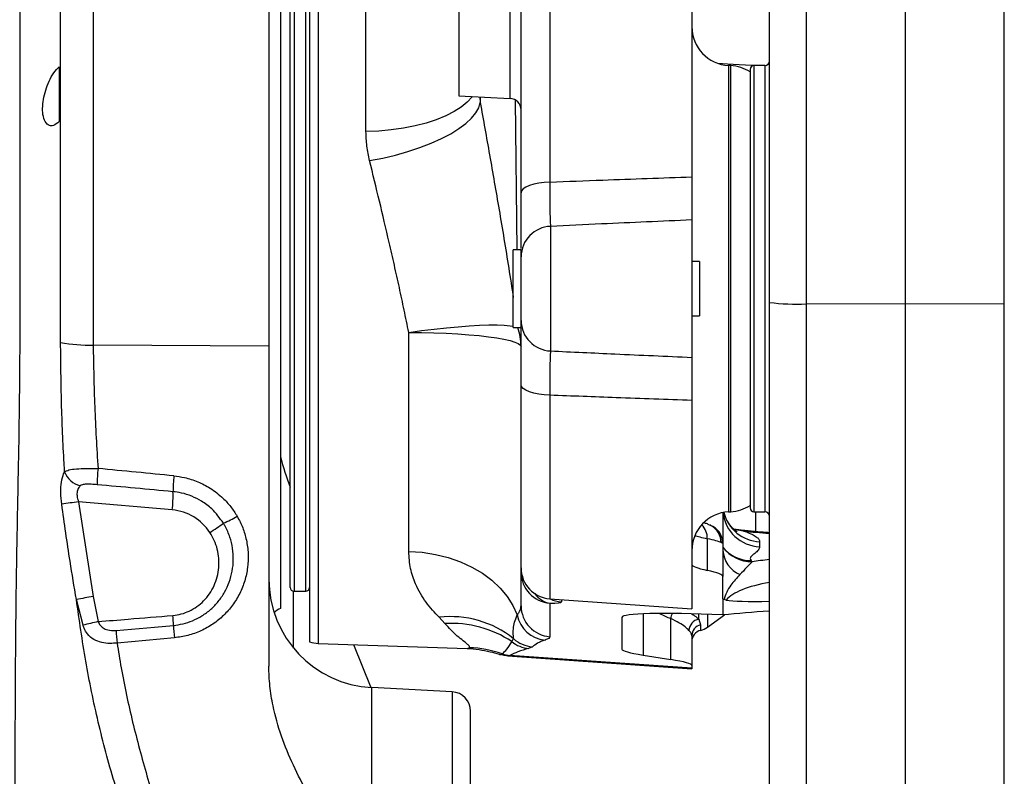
# Model space of a CAD drawing. Extents: x 0 to 8410, y 0 to 5940.
# Tile 170 of 210: x 6805 to 7058, y 4276 to 4471. Entities that reach past the tile are written whole.
import ezdxf

# ---------------------------------------------------------------- set-up
doc = ezdxf.new("R2010")
doc.units = 0
doc.header["$LTSCALE"] = 10
doc.layers.get('0').update_dxf_attribs({"linetype": 'CONTINUOUS'})
doc.styles.add('SLDTEXTSTYLE0', font='TXT', dxfattribs={"width": 0.605})
doc.dimstyles.new('SLDDIMSTYLE1', dxfattribs={"dimtxt": 50, "dimasz": 50, "dimexe": 0, "dimexo": 0.0625, "dimgap": 12.5, "dimtad": 1, "dimdec": 1, "dimrnd": 1e-09, "dimzin": 12, "dimtxsty": 'SLDTEXTSTYLE0', "dimsah": 1, "dimcen": 0.09, "dimazin": 3, "dimtfac": 1, "dimtofl": 0, "dimtmove": 0, "dimatfit": 3, "dimtolj": 1, "dimtzin": 12})

# ---------------------------------------------------------------- blocks, each defined once
blk = doc.blocks.new('_D_7')
at = {"color": 7, "linetype": 'CONTINUOUS'}
for p, q in [((7266.78, 4418.5), (7266.78, 2774.61)), ((7032.78, 2981.17), (7032.78, 2774.61)), ((7032.78, 2789.61), (7266.78, 2789.61)), ((7266.78, 2789.61), (7764.68, 2789.61))]:
    blk.add_line(p, q, dxfattribs=at)
for points in [[(7032.78, 2789.61), (7082.78, 2782.11), (7082.78, 2797.11)], [(7266.78, 2789.61), (7216.78, 2797.11), (7216.78, 2782.11)]]:
    blk.add_solid(points, dxfattribs=at)
at = {"color": 7, "linetype": 'CONTINUOUS', "char_height": 50, "attachment_point": 1, "style": 'SLDTEXTSTYLE0'}
for s, insert in [('234', (7493.71, 2930.8)), ('(3x M10)', (7493.71, 2854.06))]:
    blk.add_mtext(s, dxfattribs=dict(at, insert=insert))

msp = doc.modelspace()

# ---------------------------------------------------------------- linework, layer by layer
at = {"color": 7, "linetype": 'CONTINUOUS'}
for p, q in [((6868.78, 4509.15), (6868.78, 4386.51)), ((7032.78, 4506.35), (7032.78, 4397.37)), ((6997.78, 4397.8), (6997.78, 4495.03)), ((6879.28, 4492.38), (6879.28, 4401.35)), ((6871.78, 4483.77), (6871.78, 4401.35)), ((6977.78, 4483.85), (6977.78, 4430.18)), ((6874.28, 4401.35), (6874.28, 4478.35)), ((6917.78, 4473.61), (6917.78, 4451.09)), ((6933.78, 4426.08), (6933.78, 4473.32)), ((6987.8, 4458.85), (6987.25, 4458.88)), ((6992.78, 4457.85), (6992.78, 4358.93)), ((6996.58, 4458.85), (6993.78, 4458.85)), ((6917.78, 4451.09), (6930.93, 4450.4)), ((6977.78, 4419.07), (6977.78, 4383.64)), ((6933.78, 4411.35), (6931.78, 4411.35)), ((6931.78, 4391.35), (6931.78, 4411.35)), ((6933.78, 4391.35), (6933.78, 4411.35)), ((6979.78, 4408.35), (6977.78, 4408.35)), ((6979.78, 4408.35), (6979.78, 4394.35)), ((6871.78, 4401.35), (6871.78, 4318.94)), ((6874.28, 4324.35), (6874.28, 4401.35)), ((6879.28, 4401.35), (6879.28, 4310.32)), ((6997.78, 3001.6), (6997.78, 4397.8)), ((7032.78, 4397.37), (7032.78, 3001.17)), ((6977.78, 4394.35), (6979.78, 4394.35)), ((6931.78, 4391.35), (6933.78, 4391.35)), ((6868.78, 4386.51), (6868.78, 4304.03)), ((6933.78, 4329.39), (6933.78, 4376.62)), ((6977.78, 4372.53), (6977.78, 4318.85)), ((6992.78, 4358.93), (6992.78, 4344.85)), ((6985.78, 4343.64), (6985.78, 4335.7)), ((6987.25, 4343.83), (6987.8, 4343.86)), ((6993.78, 4343.85), (6996.58, 4343.85)), ((6994.28, 4338.61), (6994.28, 4343.85)), ((6982.64, 4340.35), (6982.63, 4340.35)), ((6997.78, 4338.44), (6997.76, 4338.44)), ((6985.78, 4335.7), (6985.34, 4335.88)), ((6985.78, 4335.7), (6985.78, 4327.18)), ((6933.78, 4328.24), (6933.78, 4329.39)), ((6933.78, 4319.61), (6933.78, 4328.24)), ((6985.78, 4321.37), (6985.78, 4327.18)), ((6875.28, 4323.35), (6878.28, 4323.35)), ((6941.22, 4321.41), (6977.78, 4318.85)), ((6985.78, 4321.37), (6985.78, 4317.25)), ((6986.07, 4321.2), (6985.78, 4321.37)), ((6986.65, 4321.08), (6986.07, 4321.2)), ((6997.68, 4318.24), (6997.78, 4318.25)), ((6959.78, 4316.63), (6959.78, 4308.39)), ((6981.78, 4314.08), (6986.23, 4317.29)), ((6977.78, 4311.85), (6977.78, 4304.24)), ((6881.5, 4309.93), (6919.87, 4308.59)), ((6890.58, 4309.61), (6895.05, 4298.52)), ((6928.11, 4307.15), (6928.15, 4307.13)), ((6930.37, 4306.74), (6930.33, 4306.74)), ((6930.33, 4306.67), (6977.78, 4303.35)), ((6965.2, 4306.9), (6972.35, 4305.74)), ((6977.78, 4304.24), (6977.78, 4303.56)), ((6977.78, 4303.56), (6977.78, 4303.35)), ((6916.04, 4297.42), (6895.31, 4298.51)), ((6920.78, 4246.06), (6920.78, 4292.43))]:
    msp.add_line(p, q, dxfattribs=at)
at = {"color": 8, "linetype": 'CONTINUOUS'}
for p, q in [((7007.25, 4505.02), (7007.25, 4397.42)), ((7058.3, 4397.42), (7058.3, 4505.02)), ((6881.5, 4492.78), (6881.5, 4309.93)), ((6893.82, 4441.85), (6893.82, 4493.21)), ((6941.22, 4481.3), (6941.22, 4428.82)), ((6875.28, 4479.35), (6875.28, 4401.35)), ((6878.28, 4323.35), (6878.28, 4479.35)), ((6930.93, 4450.4), (6930.93, 4474.3)), ((6987.25, 4458.88), (6987.25, 4343.83)), ((6987.8, 4343.86), (6987.8, 4458.85)), ((6993.78, 4458.85), (6993.78, 4358.18)), ((6996.58, 4458.85), (6996.58, 4358.18)), ((6923.12, 4450.81), (6923.24, 4449.3)), ((6923.25, 4450.8), (6923.24, 4449.3)), ((6932.75, 4411.35), (6932.36, 4449.89)), ((6941.36, 4417.41), (6941.36, 4385.3)), ((6875.28, 4401.35), (6875.28, 4323.35)), ((7032.78, 4397.37), (7007.25, 4397.42)), ((7007.25, 4397.42), (7007.25, 3001.22)), ((7058.3, 4397.42), (7032.78, 4397.37)), ((7058.3, 3001.22), (7058.3, 4397.42)), ((6904.82, 4333.63), (6904.82, 4390.08)), ((6868.78, 4386.51), (6823.52, 4386.81)), ((6941.22, 4373.88), (6941.22, 4321.41)), ((6993.78, 4358.18), (6993.78, 4343.85)), ((6996.58, 4358.18), (6996.58, 4343.85)), ((6843.91, 4344.3), (6819.72, 4346.42)), ((6819.72, 4346.42), (6823.51, 4322.02)), ((6991.13, 4338.87), (6988.66, 4339.31)), ((6981.78, 4328.73), (6981.78, 4336.9)), ((6995.25, 4336.13), (6995.25, 4334.84)), ((6997.78, 4338.29), (6997.68, 4338.3)), ((6933.78, 4328.24), (6933.86, 4328.24)), ((6875.14, 4308.7), (6875.14, 4323.36)), ((6820.91, 4314.62), (6819.2, 4321.22)), ((6823.51, 4322.02), (6824.8, 4315.53)), ((6944.22, 4321.2), (6944.22, 4320.61)), ((6941.22, 4320.28), (6941.22, 4311.64)), ((6914.16, 4315.01), (6912.64, 4316.64)), ((6965.2, 4317.56), (6965.2, 4306.9)), ((6972.35, 4305.74), (6972.35, 4316.32)), ((6979.55, 4316.18), (6979.55, 4317.49)), ((6979.55, 4316.18), (6980.05, 4314.72)), ((6981.78, 4317.41), (6981.78, 4314.08)), ((6980.05, 4314.72), (6980.05, 4313.28)), ((6844.45, 4311.36), (6829.66, 4310.01)), ((6931.41, 4310.36), (6931.85, 4311.14)), ((6919.87, 4308.64), (6920.44, 4308.8)), ((6936.7, 4309.03), (6935.73, 4308.61)), ((6928.92, 4307.23), (6928.93, 4307.24)), ((6930.9, 4306.82), (6930.37, 4306.74)), ((6930.92, 4306.83), (6930.9, 4306.82)), ((6977.78, 4303.56), (6930.92, 4306.83)), ((6895.31, 4245.28), (6895.31, 4298.51)), ((6916.04, 4297.42), (6916.04, 4245.42))]:
    msp.add_line(p, q, dxfattribs=at)
at = {"color": 8, "linetype": 'CONTINUOUS', "flags": 128}
for points in [[(6921.25, 4450.91), (6921.17, 4450.8), (6919.93, 4449.45), (6918.37, 4448.17), (6916.51, 4446.98), (6914.36, 4445.88), (6911.94, 4444.9), (6909.3, 4444.03), (6906.46, 4443.3), (6903.46, 4442.71), (6900.32, 4442.27), (6897.1, 4441.98), (6893.82, 4441.85)], [(6894.76, 4434.36), (6898.12, 4435.01), (6901.43, 4435.8), (6904.63, 4436.7), (6907.69, 4437.72), (6910.58, 4438.83), (6913.24, 4440.03), (6915.64, 4441.29), (6917.76, 4442.6), (6919.57, 4443.95), (6921.03, 4445.31), (6922.14, 4446.67), (6922.88, 4448), (6923.24, 4449.3)], [(6941.22, 4428.82), (6939.74, 4428.74), (6938.33, 4428.56), (6937.05, 4428.3), (6935.93, 4427.96), (6935.01, 4427.55), (6934.33, 4427.09), (6933.92, 4426.59), (6933.78, 4426.08)], [(6904.82, 4390.08), (6908.13, 4390.53), (6911.38, 4390.93), (6914.54, 4391.27), (6917.57, 4391.55), (6920.42, 4391.76), (6923.06, 4391.91), (6925.46, 4391.99), (6927.59, 4392), (6929.42, 4391.94), (6930.93, 4391.81), (6931.78, 4391.68)], [(6904.82, 4390.08), (6908.1, 4390.04), (6911.32, 4389.96), (6914.46, 4389.84), (6917.46, 4389.68), (6920.3, 4389.47), (6922.94, 4389.24), (6925.36, 4388.96), (6927.51, 4388.66), (6929.37, 4388.33), (6930.93, 4387.97), (6932.17, 4387.6), (6933.06, 4387.21), (6933.6, 4386.82), (6933.78, 4386.41)], [(6941.22, 4373.88), (6939.74, 4373.97), (6938.33, 4374.14), (6937.05, 4374.41), (6935.93, 4374.75), (6935.01, 4375.16), (6934.33, 4375.62), (6933.92, 4376.11), (6933.78, 4376.62)], [(6991.4, 4338.99), (6991.38, 4338.99), (6991.13, 4338.87)], [(6997.76, 4338.44), (6997.76, 4338.44), (6997.68, 4338.3)], [(6904.82, 4333.63), (6908.29, 4333.4), (6911.7, 4332.86), (6914.99, 4332.05), (6918.14, 4330.96), (6921.1, 4329.6), (6923.82, 4328.01), (6926.27, 4326.19), (6928.42, 4324.18), (6930.23, 4322), (6931.69, 4319.68), (6932.78, 4317.25)], [(6829.41, 4313.27), (6839.35, 4314.14), (6844.2, 4314.56)]]:
    msp.add_lwpolyline(points, dxfattribs=at)
at = {"color": 7, "linetype": 'CONTINUOUS'}
for centre, radius, start, end in [((6987.78, 4468.86), 10, 180, 267), ((6987.28, 4448.86), 10, 56.633, 87), ((6993.78, 4457.85), 1, 90, 180), ((6996.58, 4460.05), 1.2, 270, 360), ((6930.78, 4447.41), 3, 0, 87), ((6987.78, 4333.84), 10, 93, 180), ((6987.28, 4353.84), 10, 273, 303.367), ((6993.78, 4344.85), 1, 180, 270), ((6996.58, 4342.65), 1.2, 0, 90), ((6980.78, 4335.7), 5, 0.0108, 69.6607), ((6980.4, 4335.9), 4.94, 359.7782, 61.5529), ((6941.78, 4329.39), 8, 180, 266), ((6896.78, 4326.47), 28, 180, 267), ((6875.28, 4324.35), 1, 180, 270), ((6878.28, 4324.35), 1, 270, 360), ((6873.78, 4314.35), 5, 113.5782, 136.4524), ((6980.78, 4310.37), 3, 103.9081, 180), ((6978.85, 4318.13), 5, 283.9081, 305.8377), ((6881.78, 4317.92), 8, 251.79, 268), ((6915.78, 4292.43), 5, 0, 87)]:
    msp.add_arc(centre, radius, start, end, dxfattribs=at)
at = {"color": 8, "linetype": 'CONTINUOUS'}
for centre, radius, start, end in [((6941.68, 4409.51), 7.91, 92.3649, 179.4345), ((7004.97, 4458.9), 61.53, 263.2876, 272.1281), ((6941.68, 4393.2), 7.91, 180.5648, 267.6358), ((6919.06, 4386.38), 14.71, 0.1207, 19.7466), ((6822.68, 4428.89), 42.09, 259.6647, 271.146), ((6821.51, 4356.1), 5.71, 200.1197, 256.765), ((6869.16, 4350.24), 44.64, 173.8906, 179.2511), ((6893.75, 4347.88), 49.68, 173.9655, 178.6809), ((6811.49, 4347.87), 32.61, 353.7253, 2.0236), ((6851.11, 4120.99), 227.6, 97.9255, 99.0189), ((6842.77, 4331.39), 12.96, 33.3182, 84.9657), ((6995.63, 4344.69), 9.86, 186.0955, 267.8355), ((6995.67, 4346.06), 9.94, 193.8026, 267.5774), ((6845.88, 4367.78), 29.1, 292.62, 300.4455), ((6817.36, 4394.3), 66.53, 303.0043, 306.6407), ((6976.81, 4337.01), 4.96, 358.6976, 44.9356), ((6993.05, 4340.64), 9.39, 219.1755, 270.0806), ((6993.28, 4340.35), 9.39, 216.9776, 270.0514), ((6993.12, 4334.38), 7.35, 183.3789, 246.45), ((6941.77, 4328.25), 7.99, 180.0541, 266.0667), ((6853.58, 4147.77), 176.82, 99.7898, 101.2108), ((6942.12, 4326.01), 5.8, 214.239, 261.0567), ((6944.77, 4328.59), 8.01, 243.8214, 266.0144), ((6941.77, 4319.62), 7.99, 180.0541, 266.0667), ((6781.56, 4311.92), 62.7, 2.4118, 4.7601), ((6915.65, 4290.87), 25.94, 51.3563, 96.6655), ((6940.65, 4318.77), 8.01, 190.9457, 265.0524), ((6976.06, 4315.9), 3.74, 152.1606, 173.4611), ((6980.15, 4313.12), 3.11, 101.1318, 177.384), ((6863.97, 4140.63), 179.23, 102.6229, 103.9007), ((6899.21, 4316.99), 69.9, 183.0512, 185.7363), ((6914.46, 4318.39), 70.36, 183.1184, 185.7333), ((6915.87, 4287.04), 28.03, 56.3187, 93.4891), ((6980.74, 4311.84), 2.96, 103.3122, 179.6759), ((6937.29, 4317.02), 8.01, 227.2028, 265.7145), ((6919.26, 4278.81), 30.02, 71.2226, 87.7423), ((6936.38, 4316.45), 7.86, 230.7515, 265.221), ((6931.51, 4314.77), 7.97, 251.0379, 265.6304), ((6931.52, 4314.77), 7.96, 251.0374, 265.6554)]:
    msp.add_arc(centre, radius, start, end, dxfattribs=at)
for centre, major_axis, ratio, start_param, end_param in [((7037.78, 4464.57), (60, 3.43), 0.075661, 3.612106, 3.959158), ((6687.46, 4357.33), (356.59, -29.95), 0.027703, 1.117581, 1.177853), ((6687.72, 4357.97), (356.19, -30.58), 0.013865, 1.117529, 1.177801), ((7000.04, 4349.42), (45, -2.63), 0.249594, 4.527812, 4.67463), ((7027.78, 4335.52), (50, -2.89), 0.064609, 3.324924, 3.548041), ((6935.78, 4337.79), (50, -2.36), 0.06468, 0.135315, 0.405773), ((6980.25, 4325.22), (15, -0.45), 0.792412, 0.541933, 0.570732), ((7016.09, 4322.73), (36, -2.11), 0.249594, 2.119097, 2.271411), ((7015.78, 4316.91), (29.99, -2.19), 0.311941, 2.237048, 2.923031), ((6931.22, 4321.52), (13, -0.91), 0.064642, 5.594574, 6.287734), ((6986.79, 4401.81), (-8.03, 89.23), 0.699229, 2.734648, 2.781855)]:
    msp.add_ellipse(centre, major_axis=major_axis, ratio=ratio, start_param=start_param, end_param=end_param, dxfattribs=at)
at = {"color": 7, "linetype": 'CONTINUOUS'}
for centre, major_axis, ratio, start_param, end_param in [((6948.78, 4383.7), (18.62, 83.63), 0.930275, 2.080427, 2.17867), ((7027.78, 4326.79), (50, -3.5), 0.064508, 3.146113, 3.548829), ((6935.78, 4330.67), (50, -3.5), 0.064508, 0.00452, 0.407236), ((7015.78, 4323.58), (30, 2.1), 0.064508, 3.378385, 4.064368), ((6999.78, 4313.84), (40, -2.8), 0.064508, 1.932888, 3.146113), ((6999.78, 4315.8), (40, 2.8), 0.064508, 1.618636, 1.923847), ((6989.78, 4306.3), (30, -2.1), 0.064508, 3.146113, 3.756978), ((6947.78, 4306.34), (30, -2.1), 0.064508, 0.00452, 0.615385)]:
    msp.add_ellipse(centre, major_axis=major_axis, ratio=ratio, start_param=start_param, end_param=end_param, dxfattribs=at)
at = {"color": 8, "linetype": 'CONTINUOUS'}
for points, knots in [([(6823.49, 4512.28), (6823.49, 4511.46), (6823.49, 4509.83), (6823.49, 4506.42), (6823.49, 4502.32), (6823.49, 4497.45), (6823.49, 4491.91), (6823.5, 4485.73), (6823.5, 4478.99), (6823.49, 4471.63), (6823.49, 4463.78), (6823.49, 4455.51), (6823.49, 4446.91), (6823.49, 4437.89), (6823.49, 4428.38), (6823.49, 4418.42), (6823.49, 4408.04), (6823.5, 4397.45), (6823.51, 4390.37), (6823.52, 4386.81)], [0, 0, 0, 0, 0.057704, 0.114527, 0.171748, 0.22939, 0.288003, 0.344817, 0.402032, 0.459704, 0.518323, 0.575144, 0.632362, 0.690001, 0.748611, 0.810132, 0.87216, 0.9358, 1, 1, 1, 1]), ([(6815.13, 4387.48), (6815.13, 4387.49), (6815.13, 4390.73), (6815.12, 4397.28), (6815.11, 4407.21), (6815.12, 4417.24), (6815.11, 4426.86), (6815.12, 4435.95), (6815.12, 4444.46), (6815.12, 4452.75), (6815.12, 4460.65), (6815.12, 4468.11), (6815.12, 4475.06), (6815.12, 4481.57), (6815.12, 4487.48), (6815.11, 4492.76), (6815.11, 4497.37), (6815.12, 4501.35), (6815.12, 4504.59), (6815.11, 4507.1), (6815.12, 4508.83), (6815.12, 4509.83), (6815.12, 4509.87), (6815.12, 4509.89)], [0, 0, 0, 0, 0.000184, 0.053178, 0.10664, 0.161538, 0.216924, 0.265927, 0.315273, 0.364982, 0.415528, 0.464479, 0.513771, 0.563594, 0.614144, 0.663145, 0.712488, 0.762226, 0.81278, 0.861781, 0.911124, 0.960863, 1, 1, 1, 1]), ([(6804.6, 4488.25), (6804.6, 4488.25), (6804.6, 4488.23), (6804.61, 4487.46), (6804.6, 4486.1), (6804.6, 4484.13), (6804.61, 4481.56), (6804.61, 4478.42), (6804.6, 4474.73), (6804.6, 4470.53), (6804.6, 4465.83), (6804.61, 4460.66), (6804.6, 4455.08), (6804.6, 4449.13), (6804.61, 4442.79), (6804.61, 4436.29), (6804.6, 4429.7), (6804.6, 4423.08), (6804.6, 4416.27), (6804.61, 4409.35), (6804.6, 4402.35), (6804.61, 4395.3), (6804.6, 4388.25), (6804.56, 4382.04), (6804.51, 4375.6), (6804.43, 4369.04), (6804.31, 4360.44), (6804.11, 4351.05), (6803.91, 4340.56), (6803.72, 4330), (6803.58, 4319.59), (6803.48, 4309.46), (6803.41, 4299.62), (6803.37, 4289.55), (6803.35, 4279.51), (6803.36, 4269.42), (6803.39, 4259.91), (6803.43, 4250.78), (6803.48, 4242.08), (6803.55, 4233.21), (6803.65, 4223.76), (6803.84, 4212.28), (6803.99, 4198.73), (6804.05, 4178.61), (6804.01, 4143.45), (6804.04, 4073.1), (6804.02, 3953.11), (6804.03, 3813.26), (6804.02, 3693.63), (6804.01, 3613.72), (6804.02, 3563.76), (6804.02, 3523.82), (6804.02, 3493.68), (6804.02, 3463.4), (6804.02, 3432.91), (6804.02, 3402.27), (6804.02, 3376.19), (6804.02, 3354.78), (6804.03, 3336.62), (6804.02, 3317.09), (6804.02, 3289.29), (6804.03, 3268.45), (6804.03, 3254.56)], [0, 0, 0, 0, 0.00411, 0.009739, 0.015246, 0.02079, 0.026374, 0.031999, 0.037506, 0.043052, 0.048635, 0.05426, 0.059782, 0.065342, 0.070942, 0.076583, 0.081797, 0.087043, 0.092323, 0.097637, 0.10294, 0.108282, 0.113678, 0.119136, 0.122854, 0.129127, 0.135452, 0.145071, 0.154735, 0.165313, 0.175891, 0.185227, 0.194571, 0.203693, 0.212835, 0.221281, 0.229751, 0.236729, 0.243707, 0.25075, 0.257793, 0.265851, 0.27739, 0.288933, 0.312019, 0.358192, 0.450537, 0.587684, 0.679479, 0.725376, 0.771273, 0.794222, 0.817185, 0.840223, 0.863297, 0.886649, 0.91004, 0.922848, 0.935663, 0.951741, 0.967821, 1, 1, 1, 1]), ([(6923.24, 4449.3), (6923.64, 4447.09), (6924.45, 4442.65), (6925.67, 4435.79), (6926.89, 4428.81), (6928.13, 4421.59), (6929.37, 4414.2), (6930.61, 4406.62), (6931.39, 4401.58), (6931.78, 4399.04)], [0, 0, 0, 0, 0.13794, 0.275876, 0.415956, 0.556035, 0.703612, 0.851192, 1, 1, 1, 1]), ([(6894.76, 4434.36), (6894.49, 4435.61), (6893.95, 4438.11), (6893.86, 4440.6), (6893.82, 4441.85)], [0, 0, 0, 0, 0.496519, 1, 1, 1, 1]), ([(6904.82, 4390.08), (6904.44, 4392), (6903.67, 4395.84), (6902.42, 4401.63), (6901.13, 4407.46), (6899.42, 4414.93), (6897.27, 4424.03), (6895.6, 4430.9), (6894.76, 4434.36)], [0, 0, 0, 0, 0.127422, 0.2553508, 0.3847969, 0.5147539, 0.7557478, 1, 1, 1, 1]), ([(6941.22, 4428.82), (6945.75, 4429), (6957.93, 4429.46), (6970.12, 4429.9), (6977.78, 4430.18)], [0, 0, 0, 0, 0.371688, 1, 1, 1, 1]), ([(6941.22, 4428.82), (6941.21, 4427.9), (6941.2, 4426.01), (6941.2, 4423.52), (6941.21, 4421.32), (6941.25, 4419.55), (6941.29, 4418.17), (6941.34, 4417.67), (6941.36, 4417.41)], [0, 0, 0, 0, 0.16511, 0.335139, 0.498912, 0.667467, 0.831353, 1, 1, 1, 1]), ([(6977.78, 4419.07), (6970.01, 4418.72), (6957.88, 4418.18), (6945.74, 4417.61), (6941.36, 4417.41)], [0, 0, 0, 0, 0.639333, 1, 1, 1, 1]), ([(6816.15, 4354.14), (6816.11, 4354.88), (6815.76, 4360.79), (6815.29, 4371.9), (6815.18, 4382.29), (6815.13, 4387.48)], [0, 0, 0, 0, 0.06666, 0.533164, 1, 1, 1, 1]), ([(6823.52, 4386.81), (6823.61, 4381.5), (6823.79, 4370.89), (6824.44, 4360.29), (6824.77, 4354.99)], [0, 0, 0, 0, 0.499727, 1, 1, 1, 1]), ([(6941.36, 4385.3), (6941.34, 4385.04), (6941.29, 4384.53), (6941.25, 4383.15), (6941.21, 4381.36), (6941.2, 4379.19), (6941.2, 4376.69), (6941.21, 4374.83), (6941.22, 4373.88)], [0, 0, 0, 0, 0.165845, 0.336619, 0.500101, 0.668336, 0.831783, 1, 1, 1, 1]), ([(6941.36, 4385.3), (6946.89, 4385.04), (6959.03, 4384.48), (6971.17, 4383.93), (6977.78, 4383.64)], [0, 0, 0, 0, 0.455995, 1, 1, 1, 1]), ([(6977.78, 4372.53), (6971.28, 4372.76), (6959.09, 4373.21), (6946.9, 4373.67), (6941.22, 4373.88)], [0, 0, 0, 0, 0.533347, 1, 1, 1, 1]), ([(6815.43, 4345.78), (6815.32, 4346.8), (6815.11, 4348.84), (6815.3, 4351.59), (6815.73, 4353.27), (6816.07, 4353.97), (6816.15, 4354.14)], [0, 0, 0, 0, 0.302918, 0.608708, 0.907199, 1, 1, 1, 1]), ([(6816.15, 4354.14), (6816.49, 4354.32), (6817.21, 4354.7), (6819.17, 4354.94), (6821.76, 4355.03), (6823.77, 4355), (6824.77, 4354.99)], [0, 0, 0, 0, 0.220996, 0.467817, 0.73435, 1, 1, 1, 1]), ([(6844.34, 4353.1), (6845.26, 4352.97), (6847.35, 4352.69), (6850.5, 4351.65), (6853.88, 4349.92), (6856.72, 4347.7), (6859.03, 4345.21), (6860.09, 4343.53), (6860.62, 4342.7)], [0, 0, 0, 0, 0.13834, 0.315557, 0.492765, 0.702959, 0.85148, 1, 1, 1, 1]), ([(6820.2, 4350.54), (6820.12, 4350.47), (6819.8, 4350.16), (6819.41, 4349.42), (6819.32, 4348.51), (6819.39, 4347.54), (6819.57, 4346.93), (6819.72, 4346.42)], [0, 0, 0, 0, 0.098076, 0.397294, 0.634969, 0.694174, 1, 1, 1, 1]), ([(6824.52, 4350.82), (6824.02, 4350.86), (6823.06, 4350.94), (6821.79, 4350.95), (6820.77, 4350.87), (6820.37, 4350.64), (6820.2, 4350.54)], [0, 0, 0, 0, 0.309324, 0.595816, 0.824843, 1, 1, 1, 1]), ([(6857.07, 4340.92), (6856.14, 4342.2), (6854.56, 4344.39), (6851.62, 4346.56), (6848.95, 4347.91), (6846.46, 4348.71), (6844.81, 4348.92), (6844.08, 4349.02)], [0, 0, 0, 0, 0.297275, 0.507625, 0.684727, 0.86183, 1, 1, 1, 1]), ([(6819.2, 4321.22), (6818.64, 4324.5), (6817.26, 4332.67), (6816.11, 4340.88), (6815.43, 4345.78)], [0, 0, 0, 0, 0.402313, 1, 1, 1, 1]), ([(6860.62, 4342.7), (6861.13, 4341.72), (6862.14, 4339.76), (6863.09, 4336.49), (6863.54, 4333.04), (6863.4, 4329.49), (6862.66, 4326.03), (6861.36, 4322.74), (6859.51, 4319.73), (6857.19, 4317.06), (6854.43, 4314.83), (6851.33, 4313.09), (6847.97, 4311.86), (6845.62, 4311.52), (6844.45, 4311.36)], [0, 0, 0, 0, 0.078507, 0.157013, 0.241604, 0.326191, 0.410281, 0.494373, 0.578437, 0.662499, 0.74686, 0.831221, 0.91561, 1, 1, 1, 1]), ([(6844.2, 4314.56), (6845.03, 4314.67), (6846.7, 4314.89), (6849.19, 4315.72), (6851.62, 4316.97), (6853.87, 4318.65), (6855.84, 4320.71), (6857.45, 4323.08), (6858.66, 4325.72), (6859.42, 4328.53), (6859.72, 4331.48), (6859.51, 4334.44), (6858.8, 4337.36), (6857.9, 4339.5), (6857.23, 4340.65), (6857.07, 4340.92)], [0, 0, 0, 0, 0.071448, 0.144576, 0.223626, 0.304912, 0.385005, 0.467327, 0.549134, 0.633237, 0.716552, 0.802232, 0.886307, 0.972826, 1, 1, 1, 1]), ([(6991.13, 4338.87), (6991.37, 4338.79), (6992.17, 4338.53), (6993.34, 4338.04), (6994.42, 4337.42), (6995.12, 4336.77), (6995.21, 4336.34), (6995.25, 4336.13)], [0, 0, 0, 0, 0.092946, 0.316559, 0.5462, 0.769822, 1, 1, 1, 1]), ([(6844.04, 4317.12), (6844.06, 4317.12), (6844.79, 4317.19), (6846.25, 4317.45), (6848.33, 4318.21), (6850.29, 4319.35), (6852.06, 4320.86), (6853.56, 4322.69), (6854.74, 4324.79), (6855.54, 4327.07), (6855.95, 4329.45), (6855.95, 4331.85), (6855.56, 4334.2), (6854.8, 4336.47), (6854, 4337.83), (6853.6, 4338.51)], [0, 0, 0, 0, 0.001976, 0.079448, 0.156928, 0.23854, 0.320176, 0.405089, 0.49002, 0.576017, 0.662029, 0.746757, 0.831487, 0.915752, 1, 1, 1, 1]), ([(6985.04, 4337.39), (6985.04, 4337.45), (6985.05, 4337.63), (6985.08, 4337.89), (6985.1, 4338.07)], [0, 0, 0, 0, 0.351238, 1, 1, 1, 1]), ([(6912.64, 4316.64), (6911.48, 4317.88), (6909.74, 4319.74), (6907.8, 4322.75), (6906.38, 4325.59), (6905.13, 4329.13), (6904.93, 4332.12), (6904.82, 4333.63)], [0, 0, 0, 0, 0.286582, 0.431784, 0.576957, 0.786598, 1, 1, 1, 1]), ([(6995.25, 4334.84), (6995.18, 4334.54), (6995.03, 4333.94), (6994.09, 4333.17), (6993.15, 4332.47), (6992.71, 4331.85), (6992.96, 4331.43), (6993.07, 4331.26)], [0, 0, 0, 0, 0.23933, 0.48453, 0.673554, 0.864879, 1, 1, 1, 1]), ([(6993.29, 4330.96), (6992.84, 4330.48), (6991.97, 4329.55), (6990.77, 4328.27), (6990.18, 4327.64)], [0, 0, 0, 0, 0.509186, 1, 1, 1, 1]), ([(6990.18, 4327.64), (6989.35, 4326.76), (6987.98, 4325.3), (6986.69, 4323.11), (6986.28, 4321.84), (6986.07, 4321.2)], [0, 0, 0, 0, 0.436267, 0.71706, 1, 1, 1, 1]), ([(6850, 3522.92), (6850.03, 3544.92), (6850.08, 3588.92), (6849.94, 3676.94), (6850.15, 3831.91), (6849.24, 4009.38), (6850.82, 4146.6), (6849.79, 4198.6), (6848.65, 4209.84), (6846.74, 4220.97), (6843.81, 4232.09), (6839.93, 4243.1), (6835.88, 4253.77), (6832.16, 4264.1), (6828.32, 4275.86), (6824.69, 4289.61), (6821.45, 4305.35), (6819.95, 4315.93), (6819.2, 4321.22)], [0, 0, 0, 0, 0.0823001, 0.1646004, 0.3292009, 0.6620054, 0.8284077, 0.8424517, 0.8565326, 0.8705972, 0.8846192, 0.8993402, 0.9140674, 0.9271118, 0.9401544, 0.9600927, 0.9800519, 1, 1, 1, 1]), ([(6932.78, 4317.25), (6932.93, 4317.44), (6933.22, 4317.83), (6933.53, 4318.41), (6933.74, 4319), (6933.76, 4319.41), (6933.78, 4319.61)], [0, 0, 0, 0, 0.249264, 0.498784, 0.74921, 1, 1, 1, 1]), ([(6824.8, 4315.53), (6827.39, 4315.75), (6833.8, 4316.28), (6840.21, 4316.81), (6844.04, 4317.12)], [0, 0, 0, 0, 0.4038171, 1, 1, 1, 1]), ([(6931.85, 4311.14), (6931.79, 4311.96), (6931.7, 4313.19), (6932.01, 4315.29), (6932.52, 4316.6), (6932.78, 4317.25)], [0, 0, 0, 0, 0.500469, 0.74982, 1, 1, 1, 1]), ([(6977.04, 4313.27), (6976.74, 4313.55), (6976.1, 4314.18), (6974.56, 4315.23), (6973.09, 4315.95), (6972.35, 4316.32)], [0, 0, 0, 0, 0.298911, 0.646318, 1, 1, 1, 1]), ([(6977.66, 4317.54), (6977.95, 4317.37), (6978.77, 4316.9), (6979.24, 4316.46), (6979.55, 4316.18)], [0, 0, 0, 0, 0.35227, 1, 1, 1, 1]), ([(6829.66, 4310.01), (6829.05, 4309.96), (6827.69, 4309.85), (6825.63, 4310.09), (6823.61, 4310.83), (6822.11, 4312.11), (6821.28, 4313.52), (6821, 4314.36), (6820.91, 4314.62)], [0, 0, 0, 0, 0.156471, 0.348451, 0.55243, 0.771218, 0.929445, 1, 1, 1, 1]), ([(6824.8, 4315.53), (6824.95, 4315.21), (6825.25, 4314.57), (6826.11, 4313.81), (6827.42, 4313.29), (6828.61, 4313.21), (6829.32, 4313.27), (6829.41, 4313.27)], [0, 0, 0, 0, 0.187785, 0.375389, 0.615346, 0.956745, 1, 1, 1, 1]), ([(6920.44, 4308.8), (6920.49, 4308.91), (6920.58, 4309.11), (6919.98, 4309.7), (6918.89, 4310.57), (6916.83, 4312.16), (6915.23, 4313.87), (6914.16, 4315.01)], [0, 0, 0, 0, 0.131996, 0.266779, 0.4485, 0.630431, 1, 1, 1, 1]), ([(6977.78, 4311.85), (6977.75, 4312.07), (6977.68, 4312.5), (6977.26, 4313.01), (6977.04, 4313.27)], [0, 0, 0, 0, 0.49686, 1, 1, 1, 1]), ([(6939.95, 4310.79), (6939.57, 4310.65), (6938.8, 4310.38), (6937.71, 4309.79), (6937.1, 4309.33), (6936.7, 4309.03)], [0, 0, 0, 0, 0.249526, 0.499385, 1, 1, 1, 1]), ([(6941.22, 4311.64), (6941.16, 4311.49), (6941.04, 4311.18), (6940.32, 4310.92), (6939.95, 4310.79)], [0, 0, 0, 0, 0.49817, 1, 1, 1, 1]), ([(6829.66, 4310.01), (6830.01, 4307.88), (6831.13, 4301.05), (6833.57, 4289.6), (6837.3, 4275.76), (6841.56, 4262.05), (6846.3, 4248.82), (6850.64, 4235.73), (6853.88, 4222.6), (6856.24, 4209.29), (6857.73, 4195.87), (6858.86, 4142.87), (6857.24, 4006.4), (6858.03, 3830.34), (6858.14, 3654.31), (6858.05, 3566.29), (6858.01, 3522.28)], [0, 0, 0, 0, 0.0081567, 0.0262164, 0.0442955, 0.0623897, 0.0804698, 0.09746, 0.1145113, 0.1315794, 0.1486224, 0.1656057, 0.3324841, 0.6662413, 0.8331208, 1, 1, 1, 1]), ([(6928.93, 4307.24), (6929.33, 4307.6), (6930.16, 4308.35), (6930.98, 4309.67), (6931.41, 4310.36)], [0, 0, 0, 0, 0.478491, 1, 1, 1, 1]), ([(6935.73, 4308.61), (6934.75, 4308.33), (6932.79, 4307.76), (6931.54, 4307.14), (6930.92, 4306.83)], [0, 0, 0, 0, 0.499558, 1, 1, 1, 1]), ([(6928.15, 4307.13), (6928.18, 4307.11), (6928.45, 4306.94), (6928.7, 4307.09), (6928.92, 4307.23)], [0, 0, 0, 0, 0.096792, 1, 1, 1, 1])]:
    msp.add_open_spline(points, degree=3, knots=knots, dxfattribs=at)
at = {"color": 7, "linetype": 'CONTINUOUS'}
for points, knots in [([(6814.78, 4444.41), (6814.27, 4444.01), (6813.25, 4443.21), (6811.88, 4443.38), (6810.9, 4444.59), (6810.45, 4446.59), (6810.49, 4448.92), (6810.91, 4451.35), (6811.67, 4453.78), (6812.75, 4456.08), (6813.85, 4457.69), (6814.54, 4458.34), (6814.78, 4458.56)], [0, 0, 0, 0, 0.122463, 0.245134, 0.36062, 0.462481, 0.553338, 0.6407, 0.731779, 0.831734, 0.94299, 1, 1, 1, 1]), ([(6814.78, 4458.56), (6814.78, 4456.28), (6814.78, 4451.7), (6814.78, 4446.85), (6814.78, 4444.41)], [0, 0, 0, 0, 0.498622, 1, 1, 1, 1]), ([(6977.78, 4430.18), (6977.78, 4429.26), (6977.78, 4427.4), (6977.78, 4424.93), (6977.78, 4422.75), (6977.78, 4421.08), (6977.78, 4419.82), (6977.78, 4419.32), (6977.78, 4419.07)], [0, 0, 0, 0, 0.173189, 0.351409, 0.524608, 0.702821, 0.8499, 1, 1, 1, 1]), ([(6933.78, 4411.7), (6933.78, 4412.04), (6933.78, 4412.97), (6933.78, 4415.24), (6933.78, 4418.35), (6933.78, 4421.99), (6933.78, 4424.7), (6933.78, 4426.08)], [0, 0, 0, 0, 0.120422, 0.336238, 0.558326, 0.775931, 1, 1, 1, 1]), ([(6933.78, 4376.62), (6933.78, 4377.95), (6933.78, 4380.64), (6933.78, 4384.23), (6933.78, 4387.38), (6933.78, 4389.74), (6933.78, 4390.77), (6933.78, 4391.17)], [0, 0, 0, 0, 0.211595, 0.429319, 0.64091, 0.858636, 1, 1, 1, 1]), ([(6977.78, 4383.64), (6977.78, 4383.34), (6977.78, 4382.74), (6977.78, 4381.24), (6977.78, 4379.33), (6977.78, 4377.18), (6977.78, 4374.89), (6977.78, 4373.32), (6977.78, 4372.53)], [0, 0, 0, 0, 0.173502, 0.352029, 0.525528, 0.70408, 0.850535, 1, 1, 1, 1]), ([(6989.43, 4338.74), (6989.44, 4338.74), (6989.46, 4338.73), (6989.27, 4338.83), (6988.82, 4339.15), (6988.17, 4339.71), (6987.43, 4340.57), (6986.75, 4341.69), (6986.27, 4342.72), (6986.13, 4343.38), (6986.09, 4343.56)], [0, 0, 0, 0, 0.048159, 0.165854, 0.285794, 0.436816, 0.590379, 0.758429, 0.936618, 1, 1, 1, 1]), ([(6982.76, 4340.24), (6982.5, 4340.37), (6981.92, 4340.65), (6981.36, 4340.86), (6980.97, 4340.97), (6980.91, 4340.98)], [0, 0, 0, 0, 0.396088, 0.895406, 1, 1, 1, 1]), ([(6991.4, 4339), (6991.32, 4339), (6990.37, 4339.09), (6989.43, 4339.24), (6988.57, 4339.39)], [0, 0, 0, 0, 0.075669, 1, 1, 1, 1]), ([(6997.76, 4338.44), (6997.23, 4338.48), (6995.5, 4338.6), (6993.37, 4338.79), (6991.8, 4338.95), (6991.4, 4338.99)], [0, 0, 0, 0, 0.2496676, 0.8076534, 1, 1, 1, 1]), ([(6919.87, 4308.59), (6919.9, 4308.59), (6920.93, 4308.61), (6922.93, 4308.35), (6925.66, 4307.88), (6927.35, 4307.34), (6928.1, 4307.1)], [0, 0, 0, 0, 0.009528, 0.366358, 0.716175, 1, 1, 1, 1]), ([(6928.51, 4307.14), (6928.68, 4307.08), (6929.26, 4306.88), (6929.92, 4306.83), (6930.38, 4306.79)], [0, 0, 0, 0, 0.304807, 1, 1, 1, 1]), ([(6891.8, 4245.23), (6891.8, 4245.42), (6891.78, 4246.3), (6891.54, 4247.87), (6890.59, 4250.92), (6888.7, 4254.83), (6885.86, 4259.48), (6882.43, 4264.85), (6878.77, 4271.15), (6875.01, 4278.43), (6871.89, 4285.98), (6869.95, 4292.86), (6868.95, 4298.91), (6868.83, 4302.32), (6868.78, 4304.03)], [0, 0, 0, 0, 0.008993, 0.041419, 0.073917, 0.158699, 0.24395, 0.32925, 0.456946, 0.585074, 0.712631, 0.839549, 0.919792, 1, 1, 1, 1])]:
    msp.add_open_spline(points, degree=3, knots=knots, dxfattribs=at)

# ---------------------------------------------------------------- dimensions: what is measured, and where the dimension line sits
dim = msp.add_linear_dim(base=(7266.78, 2789.61), p1=(7032.78, 3001.17), p2=(7266.78, 4438.5), text='<>\\P(3x M10)', dimstyle='SLDDIMSTYLE1', dxfattribs=at)
dim.commit()
dim.dimension.update_dxf_attribs({"geometry": '_D_7', "text_midpoint": (7629.19, 2789.61), "dimtype": 160})

doc.saveas('drawing.dxf')
